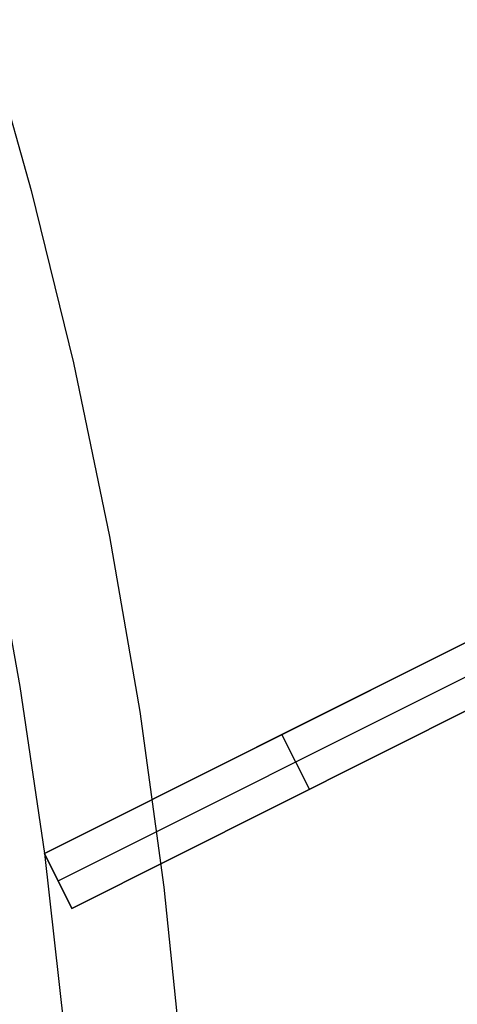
# Model space of a CAD drawing. Header units: millimetres. Extents: x 6049 to 7254, y -11340 to -10297.
# Tile 226 of 237: x 6732.53 to 6739.66, y -10672.03 to -10655.97. Entities that reach past the tile are written whole.
import ezdxf

# ---------------------------------------------------------------- set-up
doc = ezdxf.new("R2010")
doc.units = ezdxf.units.MM
doc.layers.add('color', color=7, linetype='Continuous')

msp = doc.modelspace()

# ---------------------------------------------------------------- linework, layer by layer
at = {"layer": 'color', "color": 254, "true_color": 0xcad1ee}
for p, q in [((6731.928, -10655.971, 18.688), (6732.713, -10658.756, 18.688)), ((6732.713, -10658.756, 18.688), (6733.402, -10661.566, 18.688)), ((6733.402, -10661.566, 18.688), (6733.993, -10664.399, 18.688)), ((6732.041, -10664.138, 17.309), (6732.531, -10666.845, 17.309)), ((6733.993, -10664.399, 18.688), (6734.485, -10667.25, 18.688)), ((6732.93, -10669.568, 17.31), (6741.013, -10665.516, 13.65)), ((6732.93, -10669.568, 17.31), (6741.013, -10665.516, 13.65)), ((6741.013, -10665.516, 9.005), (6736.385, -10667.836, 9.005)), ((6740.672, -10665.687, 0.7), (6732.93, -10669.568, 15.7)), ((6740.672, -10665.687, 0.7), (6732.93, -10669.568, 15.7)), ((6733.154, -10670.015, 15.7), (6740.896, -10666.134, 0.7)), ((6741.461, -10666.41, 13.521), (6733.378, -10670.462, 17.167)), ((6741.461, -10666.41, 13.521), (6733.378, -10670.462, 17.167)), ((6736.87, -10668.711, 8.934), (6741.461, -10666.41, 8.934)), ((6733.378, -10670.462, 15.7), (6741.12, -10666.581, 0.7)), ((6733.378, -10670.462, 15.7), (6741.12, -10666.581, 0.7)), ((6732.531, -10666.845, 17.309), (6732.931, -10669.567, 17.309)), ((6734.485, -10667.25, 18.688), (6734.879, -10670.117, 18.688)), ((6736.971, -10667.542, 7.869), (6736.971, -10667.542, 15.485)), ((6737.249, -10668.521, 8.2), (6736.801, -10667.627, 8.2)), ((6737.42, -10668.436, 7.869), (6737.42, -10668.436, 15.349)), ((6733.378, -10670.462, 17.167), (6732.93, -10669.568, 17.31)), ((6732.93, -10669.568, 15.7), (6732.93, -10669.568, 17.31)), ((6732.93, -10669.568, 15.7), (6732.93, -10669.568, 17.31)), ((6733.378, -10670.462, 17.167), (6732.93, -10669.568, 17.31)), ((6732.93, -10669.568, 15.7), (6733.378, -10670.462, 15.7)), ((6732.93, -10669.568, 16.505), (6733.378, -10670.462, 16.505)), ((6732.93, -10669.568, 15.7), (6733.378, -10670.462, 15.7)), ((6732.931, -10669.57, 17.309), (6733.246, -10672.386, 17.309)), ((6733.154, -10670.015, 15.7), (6733.154, -10670.015, 17.239)), ((6734.879, -10670.117, 18.688), (6735.174, -10672.995, 18.688)), ((6733.378, -10670.462, 15.7), (6733.378, -10670.462, 17.167)), ((6733.378, -10670.462, 15.7), (6733.378, -10670.462, 17.167))]:
    msp.add_line(p, q, dxfattribs=at)

doc.saveas('drawing.dxf')
